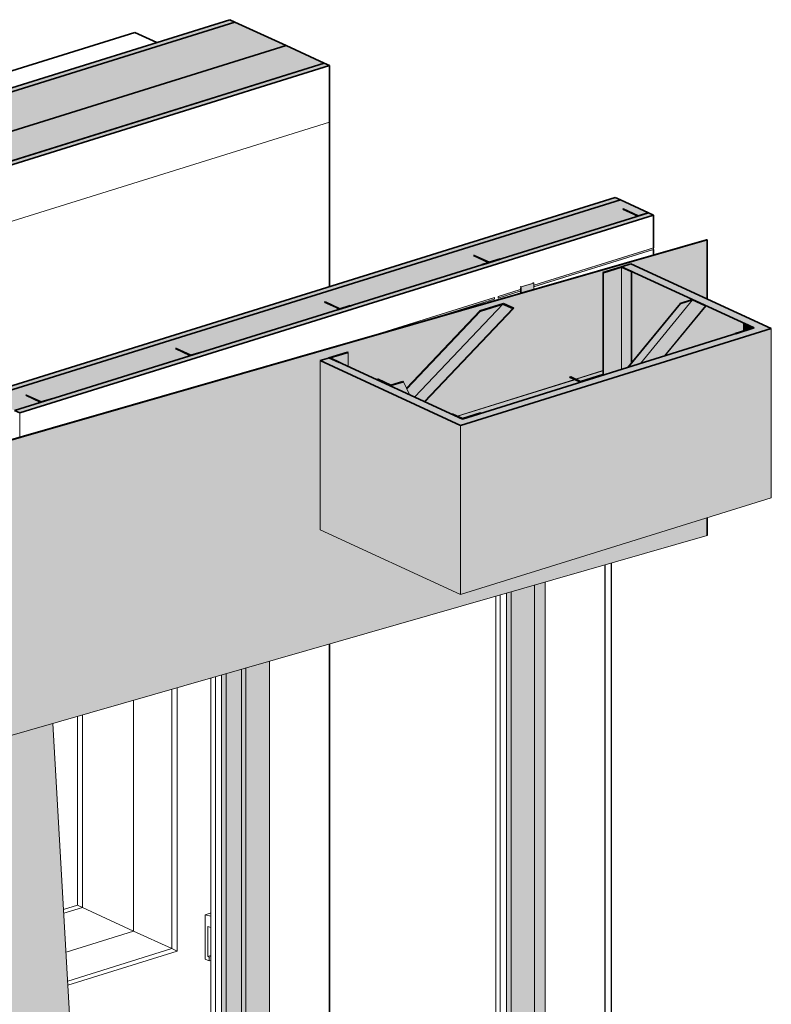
# Model space of a CAD drawing. Header units: millimetres. Extents: x -8357841 to -8326977, y -719205 to 18175.
# Tile 19 of 35: x -8333438 to -8331569, y -707736 to -705287. Entities that reach past the tile are written whole.
import ezdxf

# ---------------------------------------------------------------- set-up
doc = ezdxf.new("R2010")
doc.units = ezdxf.units.MM
for name, color, linetype, lineweight in [('Каркас_Импост', 7, 'Continuous', 18), ('Монтажный зазор', 7, 'Continuous', 18), ('Обобщенные модели', 7, 'Continuous', 18), ('Окна', 7, 'Continuous', 18), ('Остекление', 7, 'Continuous', 18)]:
    doc.layers.add(name, color=color, linetype=linetype, lineweight=lineweight)

# ---------------------------------------------------------------- blocks, each defined once
blk = doc.blocks.new('Корп 1_Кассеты трапецевидные - Корп 1_Кассеты трапецевидные_Цвет 2-V79-Корпус 2_ Фрагмент 1')
at = {"layer": 'Обобщенные модели', "true_color": 0x51565c}
for points in [[(-9251903.3, -708992.5), (-9250914.4, -708684.3), (-9251008.7, -707037.4), (-9251693.1, -707234.1), (-9251911.2, -707302.1), (-9251911.2, -707368.3), (-9251995.1, -707391), (-9251906.8, -708931.4)], [(-9251911.2, -707302.1), (-9251693.1, -707234.1), (-9251911.2, -707296.8)], [(-9251903.3, -708992.5), (-9251995.1, -707391), (-9252062.1, -707409.2), (-9252062.1, -708919.2), (-9252049.5, -708925), (-9252048.9, -708925.3), (-9251909.8, -708989.5)]]:
    blk.add_hatch(color=251, dxfattribs=at).paths.add_polyline_path(points)
at = {"layer": 'Обобщенные модели'}
for p, q in [((-9251008.7, -707037.4), (-9250914.4, -708684.3)), ((-9251911.2, -707302.1), (-9251693.1, -707234.1)), ((-9251903.3, -708992.5), (-9251995.1, -707391)), ((-9252062.1, -707409.2), (-9252062.1, -708919.2)), ((-9250914.4, -708684.3), (-9251903.3, -708992.5)), ((-9252062.1, -708919.2), (-9252060.8, -708919.8)), ((-9252060.8, -708919.8), (-9252049.5, -708925)), ((-9252049.5, -708925), (-9251903.3, -708992.5))]:
    blk.add_line(p, q, dxfattribs=at)
blk = doc.blocks.new('Корп 1_Кассеты трапецевидные - Корп 1_Кассеты трапецевидные_Цвет 3-21129538-Корпус 2_ Фрагмент 1')
at = {"layer": 'Обобщенные модели', "true_color": 0x5d6970}
for points in [[(-9251998.6, -706587.1), (-9249381.7, -705835.1), (-9249383, -705834.5), (-9251998.6, -706585.9), (-9252048.2, -706563.2), (-9252049.5, -706563.6), (-9252022.5, -706576.1)], [(-9251911.2, -707296.8), (-9249381.7, -706569.9), (-9249381.7, -706526), (-9249994.7, -706717), (-9250343.8, -706555.8), (-9250343.8, -706135.2), (-9250275.9, -706114), (-9250274.5, -706114.7), (-9250274.5, -706149.3), (-9250200.9, -706183.3), (-9250201.7, -706181.6), (-9250199.3, -706181.6), (-9250168.1, -706195.9), (-9250138.7, -706186.8), (-9250137.2, -706187.5), (-9250129.5, -706203.8), (-9249945.7, -706011.1), (-9249888.1, -705993.2), (-9249862.7, -706004.9), (-9250083.6, -706237.4), (-9250015.9, -706268.6), (-9250013.1, -706268.6), (-9250003.7, -706272.9), (-9249711.8, -706182), (-9249723.7, -706176.5), (-9249721, -706175.7), (-9249708.7, -706181), (-9249640.8, -706159.8), (-9249640.8, -705916.1), (-9249571.2, -705894.4), (-9249381.7, -705981.9), (-9249381.7, -705835.1), (-9251998.6, -706587.1), (-9251998.6, -706593.2), (-9251911.2, -706633.6), (-9251911.2, -707290.7)]]:
    blk.add_hatch(color=251, dxfattribs=at).paths.add_polyline_path(points)
at = {"layer": 'Обобщенные модели', "lineweight": 35}
for p, q in [((-9251998.6, -706587.1), (-9249381.7, -705835.1)), ((-9249383, -705834.5), (-9251998.3, -706586.1)), ((-9249381.7, -705835.1), (-9249383, -705834.5)), ((-9249381.7, -705835.1), (-9249381.7, -705981.9)), ((-9249381.7, -706526), (-9249381.7, -706569.9))]:
    blk.add_line(p, q, dxfattribs=at)
at = {"layer": 'Обобщенные модели'}
blk.add_line((-9249381.7, -706569.9), (-9251911.2, -707296.8), dxfattribs=at)
blk = doc.blocks.new('Корзинка под кондиционер - Корзинка под кондиционер-21323726-Корпус 2_ Фрагмент 1')
at = {"layer": 'Обобщенные модели', "true_color": 0x5d6970}
for points in [[(-9249994.7, -706296.4), (-9249222.1, -706055.6), (-9249571.2, -705894.4), (-9249594.4, -705901.6), (-9249264.3, -706054), (-9249990.5, -706280.4), (-9250320.7, -706128), (-9250343.8, -706135.2), (-9250027.2, -706281.3)], [(-9249994.7, -706717), (-9249222.1, -706476.2), (-9249222.1, -706055.6), (-9249994.7, -706296.4), (-9249994.7, -706639.6)], [(-9249994.7, -706717), (-9249994.7, -706296.4), (-9250343.8, -706135.2), (-9250343.8, -706555.8), (-9250051.1, -706690.9)]]:
    blk.add_hatch(color=251, dxfattribs=at).paths.add_polyline_path(points)
h = blk.add_hatch(color=251, dxfattribs=at)
h.paths.add_polyline_path([(-9249569, -706139.3), (-9249447.4, -705992.2), (-9249418, -705983.1), (-9249569, -705913.9), (-9249569, -706097)])
h.paths.add_polyline_path([(-9249486.6, -706123.3), (-9249312, -706068.5), (-9249312, -706067.8), (-9249291.4, -706061.4), (-9249291.4, -706042.8), (-9249289.7, -706042.3), (-9249384.7, -705999), (-9249447.4, -706075.5)])
at = {"layer": 'Обобщенные модели', "lineweight": 35}
for p, q in [((-9249571.2, -705894.4), (-9249594.4, -705901.6)), ((-9249594.4, -705901.6), (-9249264.3, -706054)), ((-9249222.1, -706055.6), (-9249571.2, -705894.4)), ((-9249994.7, -706296.4), (-9249222.1, -706055.6)), ((-9249264.3, -706054), (-9249990.5, -706280.4)), ((-9250320.7, -706128), (-9250343.8, -706135.2)), ((-9250343.8, -706135.2), (-9249994.7, -706296.4)), ((-9249990.5, -706280.4), (-9250320.7, -706128))]:
    blk.add_line(p, q, dxfattribs=at)
at = {"layer": 'Обобщенные модели'}
for p, q in [((-9249222.1, -706476.2), (-9249222.1, -706055.6)), ((-9250343.8, -706555.8), (-9250343.8, -706135.2)), ((-9249994.7, -706717), (-9249994.7, -706296.4)), ((-9249222.1, -706476.2), (-9249994.7, -706717)), ((-9249994.7, -706717), (-9250343.8, -706555.8))]:
    blk.add_line(p, q, dxfattribs=at)
blk = doc.blocks.new('HILTI_s_Профиль_MFT-L - Профиль MFT-L 60x40x2_2 6m-V92-Корпус 2_ Фрагмент 1')
at = {"layer": 'Обобщенные модели', "true_color": 0xf4f4f4}
h = blk.add_hatch(color=7, dxfattribs=at)
h.paths.add_polyline_path([(-9250002.4, -706273.6), (-9249710.4, -706182.6), (-9249711.8, -706182), (-9250003.7, -706272.9)])
h.paths.add_polyline_path([(-9249707.2, -706181.6), (-9249640.8, -706160.9), (-9249640.8, -706159.8), (-9249708.7, -706181)])
h = blk.add_hatch(color=7, dxfattribs=at)
h.paths.add_polyline_path([(-9249990.2, -706279.2), (-9249945.6, -706265.3), (-9249944.2, -706265.9), (-9249696.8, -706188.8), (-9249710.4, -706182.6), (-9250002.4, -706273.6), (-9249990.5, -706279)])
h.paths.add_polyline_path([(-9249695.7, -706186.5), (-9249640.8, -706169.4), (-9249640.8, -706160.9), (-9249707.2, -706181.6), (-9249696.8, -706186.1)])
at = {"layer": 'Обобщенные модели'}
for p, q in [((-9249640.8, -706159.8), (-9249708.7, -706181)), ((-9249640.8, -706160.9), (-9249707.2, -706181.6)), ((-9249711.8, -706182), (-9250003.7, -706272.9)), ((-9249710.4, -706182.6), (-9250002.4, -706273.6))]:
    blk.add_line(p, q, dxfattribs=at)
blk = doc.blocks.new('HILTI_s_Профиль_MFT-L - Профиль MFT-L 60x40x2_2 6m-V93-Корпус 2_ Фрагмент 1')
at = {"layer": 'Обобщенные модели', "true_color": 0xf4f4f4}
blk.add_hatch(color=7, dxfattribs=at).paths.add_polyline_path([(-9249990.5, -706280.4), (-9249944.2, -706265.9), (-9249945.6, -706265.3), (-9249990.5, -706279), (-9250014.2, -706268.1), (-9250015.9, -706268.6), (-9249992, -706279.7)])
at = {"layer": 'Обобщенные модели', "lineweight": 35}
for p, q in [((-9250014.2, -706268.1), (-9250015.9, -706268.6)), ((-9250015.9, -706268.6), (-9249990.5, -706280.4)), ((-9249990.2, -706279.2), (-9250014.2, -706268.1)), ((-9249990.5, -706280.4), (-9249944.2, -706265.9)), ((-9249945.6, -706265.3), (-9249990.2, -706279.2)), ((-9249944.2, -706265.9), (-9249945.6, -706265.3))]:
    blk.add_line(p, q, dxfattribs=at)
blk = doc.blocks.new('HILTI_s_Профиль_MFT-L - Профиль MFT-L 60x40x2_2 6m-V94-Корпус 2_ Фрагмент 1')
at = {"layer": 'Обобщенные модели', "true_color": 0xf4f4f4}
for points in [[(-9249310.6, -706068.5), (-9249264.5, -706053.9), (-9249289.7, -706042.3), (-9249291.4, -706042.8), (-9249267.7, -706054), (-9249312, -706067.8)], [(-9249291.4, -706061.4), (-9249267.4, -706053.9), (-9249291.4, -706042.8), (-9249291.4, -706055.6)], [(-9249312, -706068.9), (-9249310.6, -706068.5), (-9249312, -706068.5)]]:
    blk.add_hatch(color=7, dxfattribs=at).paths.add_polyline_path(points)
at = {"layer": 'Обобщенные модели', "lineweight": 35}
for p, q in [((-9249289.7, -706042.3), (-9249291.4, -706042.8)), ((-9249291.4, -706042.8), (-9249267.4, -706053.9)), ((-9249264.3, -706054), (-9249289.7, -706042.3)), ((-9249267.4, -706053.9), (-9249312, -706067.8)), ((-9249312, -706067.8), (-9249310.6, -706068.5)), ((-9249310.6, -706068.5), (-9249264.3, -706054))]:
    blk.add_line(p, q, dxfattribs=at)
at = {"layer": 'Обобщенные модели'}
for p, q in [((-9249291.4, -706061.4), (-9249291.4, -706042.8)), ((-9249312, -706068.9), (-9249312, -706067.8))]:
    blk.add_line(p, q, dxfattribs=at)
blk = doc.blocks.new('HILTI_s_Профиль_MFT-L - Профиль MFT-L 60x40x2_2 6m-V95-Корпус 2_ Фрагмент 1')
at = {"layer": 'Обобщенные модели', "true_color": 0xf4f4f4}
for points in [[(-9250295.3, -706139.7), (-9250295.2, -706139.7), (-9250318.8, -706128.5), (-9250274.5, -706114.7), (-9250275.9, -706114), (-9250319.6, -706128.5), (-9250295.3, -706139.7)], [(-9250274.5, -706149.3), (-9250274.5, -706114.7), (-9250319.2, -706128.6), (-9250294.2, -706140.2)]]:
    blk.add_hatch(color=7, dxfattribs=at).paths.add_polyline_path(points)
at = {"layer": 'Обобщенные модели', "lineweight": 35}
for p, q in [((-9250275.9, -706114), (-9250322.3, -706128.5)), ((-9250319.2, -706128.6), (-9250274.5, -706114.7)), ((-9250274.5, -706114.7), (-9250275.9, -706114)), ((-9250322.3, -706128.5), (-9250296.9, -706140.2)), ((-9250295.2, -706139.7), (-9250319.2, -706128.6)), ((-9250296.9, -706140.2), (-9250295.2, -706139.7))]:
    blk.add_line(p, q, dxfattribs=at)
at = {"layer": 'Обобщенные модели'}
blk.add_line((-9250274.5, -706149.3), (-9250274.5, -706114.7), dxfattribs=at)
blk = doc.blocks.new('HILTI_s_Профиль_MFT-L - Профиль MFT-L 60x40x2_2 6m-V96-Корпус 2_ Фрагмент 1')
at = {"layer": 'Обобщенные модели', "true_color": 0xf4f4f4}
for points in [[(-9249639.4, -705916.7), (-9249594.4, -705903), (-9249570.7, -705913.9), (-9249569, -705913.4), (-9249594.7, -705901.7), (-9249640.8, -705916.1)], [(-9249638, -706170.5), (-9249594.7, -706157), (-9249594.7, -705902.8), (-9249639.4, -705916.7), (-9249639.4, -706169.9)], [(-9249594.7, -706157), (-9249579.7, -706152.3), (-9249570.7, -706141.4), (-9249570.7, -705913.9), (-9249594.7, -705902.8), (-9249594.7, -706146.5)], [(-9249639.4, -706169.9), (-9249639.4, -705916.7), (-9249640.8, -705916.7), (-9249640.7, -706169.4), (-9249639.5, -706169.9)], [(-9249570.7, -706141.4), (-9249569, -706139.3), (-9249569, -705913.4), (-9249570.7, -705913.9), (-9249570.7, -706097)]]:
    blk.add_hatch(color=7, dxfattribs=at).paths.add_polyline_path(points)
at = {"layer": 'Обобщенные модели', "lineweight": 35}
for p, q in [((-9249594.4, -705901.6), (-9249640.8, -705916.1)), ((-9249639.4, -705916.7), (-9249594.7, -705902.8)), ((-9249594.7, -705902.8), (-9249570.7, -705913.9)), ((-9249569, -705913.4), (-9249594.4, -705901.6)), ((-9249640.8, -705916.1), (-9249639.4, -705916.7)), ((-9249570.7, -705913.9), (-9249569, -705913.4))]:
    blk.add_line(p, q, dxfattribs=at)
at = {"layer": 'Обобщенные модели'}
for p, q in [((-9249594.7, -705902.8), (-9249594.7, -706157)), ((-9249640.8, -705916.1), (-9249640.8, -706169.4)), ((-9249639.4, -705916.7), (-9249639.4, -706170)), ((-9249570.7, -705913.9), (-9249570.7, -706141.4)), ((-9249569, -705913.4), (-9249569, -706139.3))]:
    blk.add_line(p, q, dxfattribs=at)
blk = doc.blocks.new('HILTI_s_Профиль_MFT-L - Профиль MFT-L 40x40x1_8 6m-V97-Корпус 2_ Фрагмент 1')
at = {"layer": 'Обобщенные модели', "true_color": 0xf4f4f4}
for points in [[(-9250168.1, -706197.1), (-9250137.2, -706187.5), (-9250138.7, -706186.8), (-9250168.7, -706195.7), (-9250200.3, -706181.2), (-9250201.7, -706181.6), (-9250188.9, -706187.5)], [(-9250167.3, -706198.8), (-9250168.1, -706197.1), (-9250201.7, -706181.6), (-9250200.9, -706183.3)], [(-9250122.2, -706219.6), (-9250137.2, -706187.5), (-9250168.1, -706197.1), (-9250167.3, -706198.8), (-9250136.6, -706212.9)]]:
    blk.add_hatch(color=7, dxfattribs=at).paths.add_polyline_path(points)
at = {"layer": 'Обобщенные модели', "lineweight": 35}
for p, q in [((-9250200.3, -706181.2), (-9250201.7, -706181.6)), ((-9250201.7, -706181.6), (-9250168.1, -706197.1)), ((-9250168.2, -706196), (-9250200.3, -706181.2)), ((-9250138.7, -706186.8), (-9250168.2, -706196)), ((-9250168.1, -706197.1), (-9250137.2, -706187.5)), ((-9250137.2, -706187.5), (-9250138.7, -706186.8))]:
    blk.add_line(p, q, dxfattribs=at)
at = {"layer": 'Обобщенные модели'}
for p, q in [((-9250201.7, -706181.6), (-9250200.9, -706183.3)), ((-9250167.3, -706198.8), (-9250168.1, -706197.1)), ((-9250137.2, -706187.5), (-9250122.2, -706219.6))]:
    blk.add_line(p, q, dxfattribs=at)
blk = doc.blocks.new('HILTI_s_Профиль_MFT-L - Профиль MFT-L 40x40x1_8 6m-V98-Корпус 2_ Фрагмент 1')
at = {"layer": 'Обобщенные модели', "true_color": 0xf4f4f4}
for points in [[(-9249579.7, -706152.3), (-9249576.9, -706151.4), (-9249447.4, -705993.4), (-9249448.9, -705992.7), (-9249566.3, -706136)], [(-9249576.9, -706151.4), (-9249547.4, -706142.3), (-9249418, -705984.2), (-9249447.4, -705993.4), (-9249566.3, -706138.5)], [(-9249547.4, -706142.3), (-9249487.8, -706123.5), (-9249385.8, -705999), (-9249417.9, -705984.2), (-9249510.3, -706097)], [(-9249385.8, -705999), (-9249384.4, -705998.6), (-9249418, -705983.1), (-9249448.9, -705992.7), (-9249447.4, -705993.4), (-9249417.9, -705984.2), (-9249386.7, -705998.6)], [(-9249488, -706123.7), (-9249486.6, -706123.3), (-9249487.8, -706123.5)]]:
    blk.add_hatch(color=7, dxfattribs=at).paths.add_polyline_path(points)
at = {"layer": 'Обобщенные модели'}
for p, q in [((-9249448.9, -705992.7), (-9249579.7, -706152.3)), ((-9249447.4, -705993.4), (-9249576.9, -706151.4)), ((-9249417.9, -705984.2), (-9249547.4, -706142.3)), ((-9249385.8, -705999), (-9249487.8, -706123.5)), ((-9249384.4, -705998.6), (-9249486.6, -706123.3))]:
    blk.add_line(p, q, dxfattribs=at)
at = {"layer": 'Обобщенные модели', "lineweight": 35}
for p, q in [((-9249418, -705983.1), (-9249448.9, -705992.7)), ((-9249448.9, -705992.7), (-9249447.4, -705993.4)), ((-9249447.4, -705993.4), (-9249417.9, -705984.2)), ((-9249384.4, -705998.6), (-9249418, -705983.1)), ((-9249417.9, -705984.2), (-9249385.8, -705999)), ((-9249385.8, -705999), (-9249384.4, -705998.6))]:
    blk.add_line(p, q, dxfattribs=at)
blk = doc.blocks.new('HILTI_s_Профиль_MFT-L - Профиль MFT-L 40x40x1_8 6m-V99-Корпус 2_ Фрагмент 1')
at = {"layer": 'Обобщенные модели', "true_color": 0xf4f4f4}
for points in [[(-9249696.8, -706188.8), (-9249638.1, -706170.5), (-9249639.5, -706169.9), (-9249698.3, -706188.2)], [(-9249638.1, -706170.5), (-9249638, -706170.5), (-9249639.5, -706169.9)], [(-9249698.3, -706188.2), (-9249696.8, -706186.9), (-9249721, -706175.7), (-9249723.7, -706176.5), (-9249699.5, -706187.6)], [(-9249696.8, -706186.9), (-9249696.8, -706186.1), (-9249698.3, -706186.2)]]:
    blk.add_hatch(color=7, dxfattribs=at).paths.add_polyline_path(points)
at = {"layer": 'Обобщенные модели', "lineweight": 35}
for p, q in [((-9249698.3, -706188.2), (-9249639.5, -706169.9)), ((-9249640.7, -706169.4), (-9249696.8, -706186.9)), ((-9249639.5, -706169.9), (-9249640.7, -706169.4)), ((-9249721, -706175.7), (-9249723.7, -706176.5)), ((-9249723.7, -706176.5), (-9249698.3, -706188.2)), ((-9249696.8, -706186.9), (-9249721, -706175.7))]:
    blk.add_line(p, q, dxfattribs=at)
at = {"layer": 'Обобщенные модели'}
for p, q in [((-9249638.1, -706170.5), (-9249639.5, -706169.9)), ((-9249695.7, -706186.5), (-9249721, -706175.7)), ((-9249698.3, -706188.2), (-9249696.8, -706188.8))]:
    blk.add_line(p, q, dxfattribs=at)
blk = doc.blocks.new('HILTI_s_Профиль_MFT-L - Профиль MFT-L 40x40x1_8 6m-V100-Корпус 2_ Фрагмент 1')
at = {"layer": 'Обобщенные модели', "true_color": 0xf4f4f4}
for points in [[(-9250109.1, -706225.6), (-9249889.6, -705994.5), (-9249945.7, -706012), (-9250128.7, -706205.6), (-9250122.2, -706219.6)], [(-9250084.9, -706236.8), (-9249865.3, -706005.7), (-9249889.6, -705994.5), (-9250109.1, -706225.6)], [(-9249945.7, -706012), (-9249889.6, -705994.5), (-9249865.3, -706005.7), (-9249863.3, -706004.6), (-9249888.1, -705993.2), (-9249946.8, -706011.5)], [(-9250129, -706205), (-9249945.7, -706012), (-9249946.8, -706011.5), (-9250129.5, -706203.8)], [(-9250083.6, -706237.4), (-9249863.3, -706005.1), (-9249865.3, -706005.7), (-9250084.9, -706236.8)]]:
    blk.add_hatch(color=7, dxfattribs=at).paths.add_polyline_path(points)
at = {"layer": 'Обобщенные модели'}
for p, q in [((-9250109.1, -706225.6), (-9249889.6, -705994.5)), ((-9250129.5, -706203.8), (-9249946.8, -706011.5)), ((-9250129, -706205), (-9249945.7, -706012)), ((-9250084.9, -706236.8), (-9249865.3, -706005.7)), ((-9250083.6, -706237.4), (-9249863.3, -706005.6))]:
    blk.add_line(p, q, dxfattribs=at)
at = {"layer": 'Обобщенные модели', "lineweight": 35}
for p, q in [((-9249888.1, -705993.2), (-9249946.8, -706011.5)), ((-9249945.7, -706012), (-9249889.6, -705994.5)), ((-9249889.6, -705994.5), (-9249865.3, -706005.7)), ((-9249862.7, -706004.9), (-9249888.1, -705993.2)), ((-9249946.8, -706011.5), (-9249945.7, -706012)), ((-9249865.3, -706005.7), (-9249862.7, -706004.9))]:
    blk.add_line(p, q, dxfattribs=at)
blk = doc.blocks.new('okna_rehau_trehpolnoe - 2540х1800 _створка и глухое_-20975957-Корпус 2_ Фрагмент 1')
at = {"layer": 'Окна', "true_color": 0x373f43}
for points in [[(-9249810.7, -708084.3), (-9249608.8, -708021.4), (-9249608.8, -707976), (-9249784.2, -708030.7), (-9249784.2, -706685.5), (-9249810.7, -706693.1), (-9249810.7, -708078.5)], [(-9250925.4, -708492.4), (-9249597.4, -708078.5), (-9249597.4, -708026.7), (-9249810.7, -708093.1), (-9249810.7, -706693.1), (-9249869.4, -706710), (-9249869.4, -708111.4), (-9250470, -708298.6), (-9250470, -706882.6), (-9250528.7, -706899.5), (-9250528.7, -708316.9), (-9250928.3, -708441.5), (-9250926.4, -708475.2)], [(-9249869.4, -708111.4), (-9249869.4, -706710), (-9249880.8, -706713.3), (-9249880.8, -708106.2)], [(-9250928.8, -708432.8), (-9250540.1, -708311.6), (-9250540.1, -706902.7), (-9250578, -706913.6), (-9250578, -708278.1), (-9250931.4, -708388.2), (-9250928.8, -708432.1)], [(-9250528.7, -708316.9), (-9250528.7, -706899.5), (-9250540.1, -706902.7), (-9250540.1, -708311.6), (-9250533.6, -708314.7)], [(-9250578, -708278.1), (-9250578, -706913.6), (-9250589.4, -706916.9), (-9250589.4, -708272.8)], [(-9249784.2, -708030.7), (-9249608.8, -707976), (-9249620.2, -707970.8), (-9249784.2, -708021.9), (-9249784.2, -708025.4)], [(-9250924.4, -708510.5), (-9249597.4, -708097), (-9249597.4, -708078.5), (-9250925.4, -708492.4), (-9250924.9, -708500.9)], [(-9250931.4, -708388.2), (-9250578, -708278.1), (-9250589.4, -708272.8), (-9250931.9, -708379.6)]]:
    blk.add_hatch(color=149, dxfattribs=at).paths.add_polyline_path(points)
h = blk.add_hatch(color=149, dxfattribs=at)
h.paths.add_polyline_path([(-9250928.3, -708441.5), (-9250528.7, -708316.9), (-9250540.1, -708311.6), (-9250928.8, -708432.8), (-9250928.5, -708437.3)])
h.paths.add_polyline_path([(-9250470, -708298.6), (-9249869.4, -708111.4), (-9249880.8, -708106.2), (-9250470, -708289.8), (-9250470, -708293.3)])
h.paths.add_polyline_path([(-9249810.7, -708093.1), (-9249597.4, -708026.7), (-9249608.8, -708021.4), (-9249810.7, -708084.3), (-9249810.7, -708091.1)])
at = {"layer": 'Каркас_Импост'}
for p, q in [((-9249784.2, -706685.5), (-9249784.2, -708030.7)), ((-9249869.4, -708111.4), (-9249869.4, -706710)), ((-9249810.7, -708093.1), (-9249810.7, -706693.1)), ((-9250470, -708298.6), (-9250470, -706882.6)), ((-9250540.1, -708311.6), (-9250540.1, -706902.7)), ((-9250528.7, -708316.9), (-9250528.7, -706899.5)), ((-9250578, -706913.6), (-9250578, -708278.1)), ((-9249784.2, -708030.7), (-9249608.8, -707976)), ((-9249810.7, -708084.3), (-9249608.8, -708021.4)), ((-9249810.7, -708093.1), (-9249597.4, -708026.7)), ((-9249597.4, -708078.5), (-9250925.4, -708492.4)), ((-9249880.8, -708106.2), (-9249869.4, -708111.4)), ((-9250470, -708298.6), (-9249869.4, -708111.4)), ((-9250931.4, -708388.2), (-9250578, -708278.1)), ((-9250578, -708278.1), (-9250589.4, -708272.8)), ((-9250928.8, -708432.8), (-9250540.1, -708311.6)), ((-9250928.3, -708441.5), (-9250528.7, -708316.9)), ((-9250540.1, -708311.6), (-9250528.7, -708316.9))]:
    blk.add_line(p, q, dxfattribs=at)
at = {"layer": 'Каркас_Импост', "color": 250, "true_color": 0x212527}
for p, q in [((-9249907.5, -706721), (-9249907.5, -708093.9)), ((-9250616.1, -708260.5), (-9250616.1, -706924.6)), ((-9250630, -707513.4), (-9250617.6, -707509.6)), ((-9250630, -707513.4), (-9250616.1, -707516.8)), ((-9250630, -707623.5), (-9250630, -707513.4)), ((-9250616.1, -707509.9), (-9250617.6, -707509.6)), ((-9250616.1, -707544.6), (-9250623.7, -707542.7)), ((-9250623.7, -707617.2), (-9250623.7, -707542.7)), ((-9250623.7, -707617.2), (-9250616.1, -707614.8)), ((-9250620.5, -707618.7), (-9250623.7, -707617.2)), ((-9250616.1, -707617.3), (-9250620.5, -707618.7)), ((-9250620.5, -707627.9), (-9250620.5, -707618.7)), ((-9250630, -707623.5), (-9250620.5, -707627.9)), ((-9250620.5, -707627.9), (-9250616.1, -707626.5)), ((-9249784.2, -708001.3), (-9249646.9, -707958.5)), ((-9249907.5, -708093.9), (-9250470, -708269.2)), ((-9249907.5, -708093.9), (-9249880.8, -708106.2)), ((-9250933, -708359.3), (-9250616.1, -708260.5)), ((-9250589.4, -708272.8), (-9250616.1, -708260.5))]:
    blk.add_line(p, q, dxfattribs=at)
at = {"layer": 'Каркас_Импост', "color": 250, "lineweight": 25, "true_color": 0x212527}
blk.add_line((-9249646.9, -707958.5), (-9249620.2, -707970.8), dxfattribs=at)
at = {"layer": 'Каркас_Импост', "lineweight": 25}
for p, q in [((-9249620.2, -707970.8), (-9249608.8, -707976)), ((-9249608.8, -707976), (-9249608.8, -708021.4)), ((-9249608.8, -708021.4), (-9249597.4, -708026.7)), ((-9249597.4, -708026.7), (-9249597.4, -708078.5))]:
    blk.add_line(p, q, dxfattribs=at)
at = {"layer": 'Монтажный зазор'}
for p, q in [((-9249597.4, -708078.5), (-9250925.4, -708492.4)), ((-9250924.4, -708510.5), (-9249597.4, -708097))]:
    blk.add_line(p, q, dxfattribs=at)
at = {"layer": 'Монтажный зазор', "lineweight": 35}
blk.add_line((-9249597.4, -708078.5), (-9249597.4, -708097), dxfattribs=at)
at = {"layer": 'Остекление', "lineweight": 25}
blk.add_line((-9249620.2, -706638.4), (-9249620.2, -707970.8), dxfattribs=at)
at = {"layer": 'Остекление', "color": 250, "lineweight": 25, "true_color": 0x212527}
for p, q in [((-9249635.5, -707963.7), (-9249635.5, -706642.8)), ((-9249620.2, -707970.8), (-9249635.5, -707963.7))]:
    blk.add_line(p, q, dxfattribs=at)
at = {"layer": 'Остекление', "color": 250, "true_color": 0x212527}
for p, q in [((-9249896.1, -706717.7), (-9249896.1, -708099.1)), ((-9250604.6, -706921.3), (-9250604.6, -708265.8)), ((-9249635.5, -707963.7), (-9249784.2, -708010.1)), ((-9249896.1, -708099.1), (-9250470, -708278)), ((-9249896.1, -708099.1), (-9249880.8, -708106.2)), ((-9250604.6, -708265.8), (-9250932.5, -708368)), ((-9250604.6, -708265.8), (-9250589.4, -708272.8))]:
    blk.add_line(p, q, dxfattribs=at)
at = {"layer": 'Остекление'}
for p, q in [((-9249880.8, -708106.2), (-9249880.8, -706713.3)), ((-9250589.4, -708272.8), (-9250589.4, -706916.9)), ((-9249784.2, -708021.9), (-9249620.2, -707970.8)), ((-9250470, -708289.8), (-9249880.8, -708106.2)), ((-9250931.9, -708379.6), (-9250589.4, -708272.8))]:
    blk.add_line(p, q, dxfattribs=at)
blk = doc.blocks.new('HILTI_s_Профиль_MFT-T - Профиль MFT-Ta 60x42x1_8 6m-V131-Корпус 2_ Фрагмент 1')
at = {"layer": 'Обобщенные модели', "lineweight": 35}
for p, q in [((-9251075.1, -706220.7), (-9251076.5, -706221.2)), ((-9251076.5, -706221.2), (-9251039.5, -706238.2)), ((-9251038.2, -706237.8), (-9251075.1, -706220.7)), ((-9251039.5, -706238.2), (-9251045, -706239.9)), ((-9251045, -706239.9), (-9251044, -706240.4)), ((-9251043.9, -706240.5), (-9251011.4, -706230.3)), ((-9251012.6, -706229.8), (-9251038.2, -706237.8)), ((-9251011.5, -706230.3), (-9251012.6, -706229.8))]:
    blk.add_line(p, q, dxfattribs=at)
blk = doc.blocks.new('HILTI_s_Профиль_MFT-T - Профиль MFT-Ta 60x42x1_8 6m-V132-Корпус 2_ Фрагмент 1')
at = {"layer": 'Обобщенные модели', "lineweight": 35}
for p, q in [((-9249590.2, -705757.9), (-9249591.5, -705758.4)), ((-9249591.5, -705758.4), (-9249554.6, -705775.4)), ((-9249553.2, -705775), (-9249590.2, -705757.9)), ((-9249554.6, -705775.4), (-9249560.1, -705777.1)), ((-9249560.1, -705777.1), (-9249559, -705777.6)), ((-9249558.9, -705777.6), (-9249527.5, -705767.8)), ((-9249528.6, -705767.3), (-9249553.2, -705775)), ((-9249527.5, -705767.8), (-9249528.6, -705767.3))]:
    blk.add_line(p, q, dxfattribs=at)
blk = doc.blocks.new('HILTI_s_Профиль_MFT-T - Профиль MFT-Ta 60x58x1_8 6m-V133-Корпус 2_ Фрагмент 1')
at = {"layer": 'Обобщенные модели', "lineweight": 35}
for p, q in [((-9249961, -705873.5), (-9249962.4, -705873.9)), ((-9249962.4, -705873.9), (-9249925.4, -705891)), ((-9249924.1, -705890.6), (-9249961, -705873.5)), ((-9249925.4, -705891), (-9249941.4, -705895.9)), ((-9249941.4, -705895.9), (-9249940.3, -705896.4)), ((-9249940.2, -705896.5), (-9249895.4, -705882.5)), ((-9249896.5, -705882), (-9249924.1, -705890.6)), ((-9249895.5, -705882.5), (-9249896.5, -705882))]:
    blk.add_line(p, q, dxfattribs=at)
blk = doc.blocks.new('HILTI_s_Профиль_MFT-T - Профиль MFT-Ta 60x42x1_8 6m-V134-Корпус 2_ Фрагмент 1')
at = {"layer": 'Обобщенные модели', "lineweight": 35}
for p, q in [((-9250331.9, -705989.1), (-9250333.2, -705989.5)), ((-9250333.2, -705989.5), (-9250296.3, -706006.6)), ((-9250294.9, -706006.1), (-9250331.9, -705989.1)), ((-9250300.6, -706008.8), (-9250268.2, -705998.7)), ((-9250269.3, -705998.2), (-9250294.9, -706006.1)), ((-9250268.3, -705998.7), (-9250269.3, -705998.2)), ((-9250296.3, -706006.6), (-9250301.8, -706008.3)), ((-9250301.8, -706008.3), (-9250300.7, -706008.8))]:
    blk.add_line(p, q, dxfattribs=at)
blk = doc.blocks.new('HILTI_s_Профиль_MFT-T - Профиль MFT-Ta 60x42x1_8 6m-V135-Корпус 2_ Фрагмент 1')
at = {"layer": 'Обобщенные модели', "lineweight": 35}
for p, q in [((-9250702.7, -706104.7), (-9250704.1, -706105.1)), ((-9250704.1, -706105.1), (-9250667.1, -706122.2)), ((-9250665.7, -706121.7), (-9250702.7, -706104.7)), ((-9250667.1, -706122.2), (-9250672.6, -706123.9)), ((-9250672.6, -706123.9), (-9250671.6, -706124.4)), ((-9250671.5, -706124.4), (-9250639, -706114.3)), ((-9250640.2, -706113.7), (-9250665.7, -706121.7)), ((-9250639.1, -706114.2), (-9250640.2, -706113.7))]:
    blk.add_line(p, q, dxfattribs=at)
blk = doc.blocks.new('HILTI_s_Аграфный_профиль_MFT-HPE - Аграфный профиль MFT-HPE 6м-21083555-Корпус 2_ Фрагмент 1')
at = {"layer": 'Обобщенные модели', "true_color": 0xf4f4f4}
for points in [[(-9250231.3, -706078.3), (-9250022.9, -706017.5), (-9249910.2, -705982.3), (-9249910.2, -705978.2), (-9250051.1, -706022.1)], [(-9250233.6, -706078.9), (-9250231.3, -706078.3), (-9250051.1, -706022)]]:
    blk.add_hatch(color=7, dxfattribs=at).paths.add_polyline_path(points)
at = {"layer": 'Обобщенные модели'}
for p, q in [((-9250231.3, -706078.3), (-9249910.2, -705978.2)), ((-9249910.2, -705978.2), (-9249910.2, -705982.3)), ((-9249910.2, -705982.3), (-9250060, -706029))]:
    blk.add_line(p, q, dxfattribs=at)
blk = doc.blocks.new('HILTI_s_Аграфный_профиль_MFT-HPE - Аграфный профиль MFT-HPE 6м-21083601-Корпус 2_ Фрагмент 1')
at = {"layer": 'Обобщенные модели', "true_color": 0xf4f4f4}
h = blk.add_hatch(color=7, dxfattribs=at)
h.paths.add_polyline_path([(-9249901.4, -705979.6), (-9249845.7, -705962.2), (-9249845.7, -705958.1), (-9249901.4, -705975.4), (-9249901.4, -705978.2)])
h.paths.add_polyline_path([(-9249812.8, -705952), (-9249514.8, -705859.1), (-9249514.8, -705855), (-9249812.8, -705947.8)])
at = {"layer": 'Обобщенные модели'}
for p, q in [((-9249812.8, -705947.8), (-9249514.8, -705854.9)), ((-9249514.8, -705854.9), (-9249514.8, -705859.1)), ((-9249514.8, -705859.1), (-9249812.8, -705952)), ((-9249901.4, -705975.4), (-9249846.3, -705958.3)), ((-9249846.3, -705962.4), (-9249901.4, -705979.6)), ((-9249901.4, -705979.6), (-9249901.4, -705975.4))]:
    blk.add_line(p, q, dxfattribs=at)
blk = doc.blocks.new('HILTI_s_Аграфа_E40 - Аграфа MFT-H E40 D-V139-Корпус 2_ Фрагмент 1')
at = {"layer": 'Обобщенные модели', "true_color": 0xf4f4f4}
for points in [[(-9249843.8, -705952), (-9249812.8, -705942.4), (-9249815.4, -705941.2), (-9249846.4, -705950.8)], [(-9249845.7, -705967.4), (-9249843.8, -705966.9), (-9249843.8, -705952), (-9249846.4, -705950.8), (-9249845.7, -705962.2)], [(-9249843.8, -705966.9), (-9249812.8, -705958), (-9249812.8, -705942.4), (-9249843.8, -705952), (-9249843.8, -705961.6)]]:
    blk.add_hatch(color=7, dxfattribs=at).paths.add_polyline_path(points)
at = {"layer": 'Обобщенные модели'}
for p, q in [((-9249843.8, -705952), (-9249846.4, -705950.8)), ((-9249812.8, -705942.4), (-9249843.8, -705952)), ((-9249843.8, -705966.9), (-9249843.8, -705952)), ((-9249815.4, -705941.2), (-9249812.8, -705942.4)), ((-9249812.8, -705942.4), (-9249812.8, -705958)), ((-9249845.7, -705953.9), (-9249845.7, -705967.4))]:
    blk.add_line(p, q, dxfattribs=at)
blk = doc.blocks.new('HILTI_s_Аграфа_E40 - Аграфа MFT-H E40 D-V140-Корпус 2_ Фрагмент 1')
at = {"layer": 'Обобщенные модели', "true_color": 0xf4f4f4}
blk.add_hatch(color=7, dxfattribs=at).paths.add_polyline_path([(-9250508.6, -706157.9), (-9250476.6, -706148.8), (-9250478.6, -706147.9), (-9250509.5, -706157.5)])
at = {"layer": 'Обобщенные модели'}
for p, q in [((-9250478.6, -706147.9), (-9250476.6, -706148.8)), ((-9250508.6, -706157.9), (-9250509.5, -706157.5))]:
    blk.add_line(p, q, dxfattribs=at)

msp = doc.modelspace()

# ---------------------------------------------------------------- hatches: boundary and pattern name
at = {"layer": 'Обобщенные модели', "true_color": 0x7f7f7f}
h = msp.add_hatch(color=8, dxfattribs=at)
h.paths.add_polyline_path([(-8334765.3, -705873.6), (-8334479.4, -705784.5), (-8334492.1, -705778.6), (-8334793.5, -705872.5)])
h.paths.add_polyline_path([(-8333899.6, -705603.8), (-8332902.7, -705293.1), (-8332915.4, -705287.2), (-8333912.3, -705597.9), (-8333899.8, -705603.7)])
h = msp.add_hatch(color=8, dxfattribs=at)
h.paths.add_polyline_path([(-8334483.8, -705884), (-8334352.5, -705843.1), (-8334479.4, -705784.5), (-8334765.3, -705873.6), (-8334598, -705879.8)])
h.paths.add_polyline_path([(-8333772.6, -705662.4), (-8332775.8, -705351.7), (-8332902.7, -705293.1), (-8333899.6, -705603.8), (-8333787.2, -705655.6)])
h = msp.add_hatch(color=8, dxfattribs=at)
h.paths.add_polyline_path([(-8334272.7, -705891.9), (-8334257.2, -705887.1), (-8334352.5, -705843.1), (-8334483.8, -705884), (-8334275.3, -705891.8)])
h.paths.add_polyline_path([(-8333677.4, -705706.3), (-8332680.5, -705395.7), (-8332775.8, -705351.7), (-8333772.6, -705662.4), (-8333717.6, -705687.8)])
h = msp.add_hatch(color=8, dxfattribs=at)
h.paths.add_polyline_path([(-8334244.5, -705892.9), (-8334257.2, -705887.1), (-8334272.7, -705891.9), (-8334257.2, -705892.4)])
h.paths.add_polyline_path([(-8333664.7, -705712.2), (-8332667.8, -705401.5), (-8332680.5, -705395.7), (-8333677.4, -705706.3)])
for points in [[(-8333520.8, -706227), (-8331944, -705735.6), (-8331956.7, -705729.7), (-8333533.4, -706221.1), (-8333524.3, -706225.3)], [(-8333450.9, -706259.2), (-8331874.2, -705767.8), (-8331944, -705735.6), (-8333520.8, -706227), (-8333458.4, -706255.7)], [(-8333438.2, -706265.1), (-8331861.5, -705773.7), (-8331874.2, -705767.8), (-8333450.9, -706259.2), (-8333438.2, -706265.1)]]:
    msp.add_hatch(color=8, dxfattribs=at).paths.add_polyline_path(points)

# ---------------------------------------------------------------- linework, layer by layer
at = {"layer": 'Обобщенные модели', "lineweight": 35}
for p, q in [((-8332915.4, -705287.2), (-8333912.3, -705597.9)), ((-8332902.7, -705293.1), (-8332915.4, -705287.2)), ((-8333899.6, -705603.8), (-8332902.7, -705293.1)), ((-8332902.7, -705293.1), (-8333899.6, -705603.8)), ((-8332775.8, -705351.7), (-8332902.7, -705293.1)), ((-8337884.1, -706793.8), (-8333151.7, -705318.9)), ((-8333151.7, -705318.9), (-8333097.4, -705344)), ((-8333772.6, -705662.4), (-8332775.8, -705351.7)), ((-8332775.8, -705351.7), (-8333772.6, -705662.4)), ((-8332680.5, -705395.7), (-8332775.8, -705351.7)), ((-8333677.4, -705706.3), (-8332680.5, -705395.7)), ((-8332680.5, -705395.7), (-8333677.4, -705706.3)), ((-8333664.7, -705712.2), (-8332667.8, -705401.5)), ((-8332667.8, -705401.5), (-8332680.5, -705395.7)), ((-8332667.8, -705401.5), (-8332667.8, -705542.2)), ((-8332667.8, -705542.2), (-8332667.8, -705951.3)), ((-8331956.7, -705729.7), (-8333533.4, -706221.1)), ((-8331944, -705735.6), (-8331956.7, -705729.7)), ((-8331944, -705735.6), (-8333520.8, -706227)), ((-8333520.8, -706227), (-8331944, -705735.6)), ((-8331874.2, -705767.8), (-8331944, -705735.6)), ((-8331905.6, -705777.6), (-8333450.9, -706259.2)), ((-8333450.9, -706259.2), (-8331905.6, -705777.6)), ((-8333438.2, -706265.1), (-8331861.5, -705773.7)), ((-8331861.5, -705773.7), (-8331874.2, -705767.8)), ((-8331861.5, -705773.7), (-8331861.5, -705854.9)), ((-8331861.5, -705859.1), (-8331861.5, -705872.4)), ((-8333450.9, -706259.2), (-8333438.2, -706265.1))]:
    msp.add_line(p, q, dxfattribs=at)
at = {"layer": 'Обобщенные модели'}
for p, q in [((-8334062.5, -705976.9), (-8332667.8, -705542.2)), ((-8332667.8, -705542.2), (-8333664.7, -705852.9)), ((-8333438.2, -706265.1), (-8333438.2, -706325.5))]:
    msp.add_line(p, q, dxfattribs=at)
at = {"layer": 'Обобщенные модели', "color": 250, "lineweight": 35, "true_color": 0x212527}
msp.add_line((-8332667.8, -706839.8), (-8332667.8, -708222.8), dxfattribs=at)
at = {"layer": 'Обобщенные модели', "color": 250, "true_color": 0x212527}
for p, q in [((-8333059.6, -706952.4), (-8333059.6, -707597.6)), ((-8333059.6, -707597.6), (-8333059.6, -706952.4)), ((-8333046.9, -706948.8), (-8333046.9, -707603.5)), ((-8333154.8, -706979.8), (-8333154.8, -707553.7)), ((-8333154.8, -707553.7), (-8333154.8, -706979.8)), ((-8333294.5, -707489.2), (-8333294.5, -707019.9)), ((-8333281.8, -707016.3), (-8333281.8, -707495.1)), ((-8333281.8, -707495.1), (-8333281.8, -707016.3)), ((-8333328.9, -707499.9), (-8333294.5, -707489.2)), ((-8333281.8, -707495.1), (-8333328.4, -707509.6)), ((-8333328.4, -707509.6), (-8333281.8, -707495.1)), ((-8333281.8, -707495.1), (-8333294.5, -707489.2)), ((-8333154.8, -707553.7), (-8333281.8, -707495.1)), ((-8333154.8, -707553.7), (-8333322.8, -707606)), ((-8333322.8, -707606), (-8333154.8, -707553.7)), ((-8333059.6, -707597.6), (-8333154.8, -707553.7)), ((-8333059.6, -707597.6), (-8333318.7, -707678.4)), ((-8333318.7, -707678.4), (-8333059.6, -707597.6)), ((-8333046.9, -707603.5), (-8333318.1, -707688)), ((-8333046.9, -707603.5), (-8333059.6, -707597.6))]:
    msp.add_line(p, q, dxfattribs=at)

# ---------------------------------------------------------------- block references
at = {"layer": 'Монтажный зазор'}
msp.add_blockref('okna_rehau_trehpolnoe - 2540х1800 _створка и глухое_-20975957-Корпус 2_ Фрагмент 1', (917653.3, 0), dxfattribs=at)
at = {"layer": 'Обобщенные модели'}
for name in ['HILTI_s_Профиль_MFT-T - Профиль MFT-Ta 60x42x1_8 6m-V132-Корпус 2_ Фрагмент 1', 'Корп 1_Кассеты трапецевидные - Корп 1_Кассеты трапецевидные_Цвет 3-21129538-Корпус 2_ Фрагмент 1', 'HILTI_s_Аграфный_профиль_MFT-HPE - Аграфный профиль MFT-HPE 6м-21083601-Корпус 2_ Фрагмент 1', 'HILTI_s_Профиль_MFT-T - Профиль MFT-Ta 60x58x1_8 6m-V133-Корпус 2_ Фрагмент 1', 'Корзинка под кондиционер - Корзинка под кондиционер-21323726-Корпус 2_ Фрагмент 1', 'HILTI_s_Профиль_MFT-L - Профиль MFT-L 60x40x2_2 6m-V96-Корпус 2_ Фрагмент 1', 'HILTI_s_Аграфа_E40 - Аграфа MFT-H E40 D-V139-Корпус 2_ Фрагмент 1', 'HILTI_s_Аграфный_профиль_MFT-HPE - Аграфный профиль MFT-HPE 6м-21083555-Корпус 2_ Фрагмент 1', 'HILTI_s_Профиль_MFT-T - Профиль MFT-Ta 60x42x1_8 6m-V134-Корпус 2_ Фрагмент 1', 'HILTI_s_Профиль_MFT-L - Профиль MFT-L 40x40x1_8 6m-V100-Корпус 2_ Фрагмент 1', 'HILTI_s_Профиль_MFT-L - Профиль MFT-L 40x40x1_8 6m-V98-Корпус 2_ Фрагмент 1', 'HILTI_s_Профиль_MFT-L - Профиль MFT-L 60x40x2_2 6m-V94-Корпус 2_ Фрагмент 1', 'HILTI_s_Профиль_MFT-T - Профиль MFT-Ta 60x42x1_8 6m-V135-Корпус 2_ Фрагмент 1', 'HILTI_s_Профиль_MFT-L - Профиль MFT-L 60x40x2_2 6m-V95-Корпус 2_ Фрагмент 1', 'HILTI_s_Аграфа_E40 - Аграфа MFT-H E40 D-V140-Корпус 2_ Фрагмент 1', 'HILTI_s_Профиль_MFT-L - Профиль MFT-L 60x40x2_2 6m-V92-Корпус 2_ Фрагмент 1', 'HILTI_s_Профиль_MFT-L - Профиль MFT-L 40x40x1_8 6m-V99-Корпус 2_ Фрагмент 1', 'HILTI_s_Профиль_MFT-L - Профиль MFT-L 40x40x1_8 6m-V97-Корпус 2_ Фрагмент 1', 'HILTI_s_Профиль_MFT-T - Профиль MFT-Ta 60x42x1_8 6m-V131-Корпус 2_ Фрагмент 1', 'HILTI_s_Профиль_MFT-L - Профиль MFT-L 60x40x2_2 6m-V93-Корпус 2_ Фрагмент 1', 'Корп 1_Кассеты трапецевидные - Корп 1_Кассеты трапецевидные_Цвет 2-V79-Корпус 2_ Фрагмент 1']:
    msp.add_blockref(name, (917653.3, 0), dxfattribs=at)

doc.saveas('drawing.dxf')
